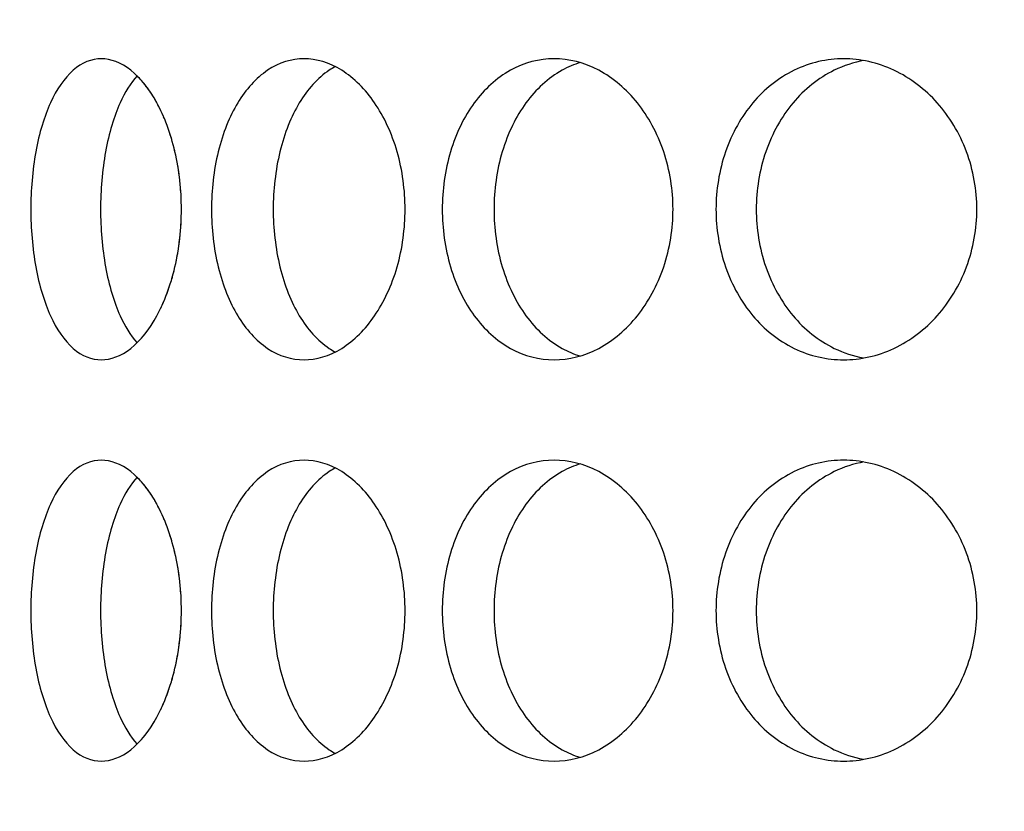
# Model space of a CAD drawing. Header units: millimetres. Extents: x 18 to 610, y -123 to 280.
# Tile 25 of 87: x 168.82 to 171.27, y 106.61 to 108.58. Entities that reach past the tile are written whole.
import ezdxf

# ---------------------------------------------------------------- set-up
doc = ezdxf.new("R2010")
doc.units = ezdxf.units.MM
doc.linetypes.add('SOLID', pattern=[0])
doc.styles.add('Arial', font='Arial.ttf', dxfattribs={"height": 5})
doc.dimstyles.get("Standard").update_dxf_attribs({"dimtxt": 5, "dimasz": 5, "dimexe": 0.18, "dimexo": 0.0625, "dimgap": 0.09, "dimtad": 0, "dimtih": 1, "dimtoh": 1, "dimdec": 4, "dimzin": 0, "dimdsep": 46, "dimtxsty": 'Arial', "dimcen": 0.09, "dimadec": 0, "dimazin": 0, "dimtfac": 1, "dimtdec": 4, "dimtofl": 0, "dimtmove": 0, "dimatfit": 3, "dimfxl": 0, "dimtolj": 1, "dimtzin": 0, "dimarcsym": 0})

# ---------------------------------------------------------------- blocks, each defined once
blk = doc.blocks.new('*D12')
at = {"color": 0, "lineweight": -2}
for p, q in [((161.3974, 270.3856), (53.8673, 270.3856)), ((55.2673, 59.0856), (55.2673, 265.3856)), ((173.3974, 54.0856), (53.8673, 54.0856))]:
    blk.add_line(p, q, dxfattribs=at)
at = {"color": 0}
for points in [[(56.1006, 265.3856), (54.4339, 265.3856), (55.2673, 270.3856)], [(54.4339, 59.0856), (56.1006, 59.0856), (55.2673, 54.0856)]]:
    blk.add_solid(points, dxfattribs=at)
at = {"layer": 'Defpoints', "color": 0}
for p in [(55.2673, 270.3856), (161.3974, 270.3856), (173.3974, 54.0856)]:
    blk.add_point(p, dxfattribs=at)
at = {"color": 0, "lineweight": 9, "insert": (50.2148, 162.2356), "char_height": 5, "attachment_point": 5, "rotation": 90, "style": 'Arial'}
blk.add_mtext('\\A1;216.3', dxfattribs=at)
blk = doc.blocks.new('BlockOfViews_6')
at = {"linetype": 'SOLID', "lineweight": 30, "extrusion": (0, 0, -1)}
blk.add_circle((-173.3974, 121.7856, -101.725), 39, dxfattribs=at)
at = {"linetype": 'SOLID', "lineweight": 30}
blk.add_circle((173.3974, 121.7856, 99.225), 36.115, dxfattribs=at)
at = {"linetype": 'SOLID', "lineweight": 9, "extrusion": (0, 0, -1)}
blk.add_arc((-173.3974, 121.7856, -99.225), 37.59, 265, 175, dxfattribs=at)
at = {"linetype": 'SOLID', "lineweight": 30, "extrusion": (0, 0, -1)}
blk.add_arc((-173.3974, 121.7856, -56.71), 27.1, 119.86988, 60.13012, dxfattribs=at)
at = {"linetype": 'SOLID', "lineweight": 30}
for points, knots in [([(168.8486, 108.1106, 37.6683), (168.8486, 108.1577, 37.6683), (168.8527, 108.208, 37.6768), (168.8695, 108.3003, 37.7113), (168.8823, 108.3425, 37.7372), (168.9126, 108.4091, 37.7966), (168.9321, 108.4379, 37.834), (168.976, 108.4762, 37.9153), (169.0005, 108.4856, 37.9592), (169.0476, 108.4856, 38.0408), (169.0733, 108.4762, 38.0839), (169.1218, 108.4379, 38.1626), (169.1445, 108.4091, 38.1982), (169.1808, 108.3425, 38.2541), (169.1968, 108.3003, 38.2782), (169.2182, 108.208, 38.31), (169.2236, 108.1577, 38.3178), (169.2236, 108.0635, 38.3178), (169.2182, 108.0133, 38.31), (169.1968, 107.9209, 38.2782), (169.1808, 107.8787, 38.2541), (169.1445, 107.8122, 38.1982), (169.1218, 107.7833, 38.1626), (169.0733, 107.745, 38.0839), (169.0476, 107.7356, 38.0408), (169.0005, 107.7356, 37.9592), (168.976, 107.745, 37.9153), (168.9321, 107.7833, 37.834), (168.9126, 107.8122, 37.7966), (168.8823, 107.8787, 37.7372), (168.8695, 107.9209, 37.7113), (168.8527, 108.0133, 37.6768), (168.8486, 108.0635, 37.6683), (168.8486, 108.1106, 37.6683)], [0, 0, 0, 0, 0.141313, 0.141313, 0.282627, 0.282627, 0.42394, 0.42394, 0.565253, 0.565253, 0.706567, 0.706567, 0.84788, 0.84788, 0.989193, 0.989193, 1.130507, 1.130507, 1.27182, 1.27182, 1.413133, 1.413133, 1.554447, 1.554447, 1.69576, 1.69576, 1.837073, 1.837073, 1.978386, 1.978386, 2.1197, 2.1197, 2.261013, 2.261013, 2.261013, 2.261013]), ([(169.2985, 108.1106, 38.4249), (169.2985, 108.1577, 38.4249), (169.304, 108.208, 38.4325), (169.3266, 108.3003, 38.4635), (169.3437, 108.3425, 38.4869), (169.3839, 108.4091, 38.5401), (169.4095, 108.4379, 38.5736), (169.4669, 108.4762, 38.6461), (169.4986, 108.4856, 38.685), (169.5592, 108.4856, 38.7572), (169.592, 108.4762, 38.7952), (169.6534, 108.4379, 38.8643), (169.682, 108.4091, 38.8954), (169.7274, 108.3425, 38.9441), (169.7474, 108.3003, 38.965), (169.774, 108.208, 38.9926), (169.7806, 108.1577, 38.9994), (169.7806, 108.0635, 38.9994), (169.774, 108.0133, 38.9926), (169.7474, 107.9209, 38.965), (169.7274, 107.8787, 38.9441), (169.682, 107.8122, 38.8954), (169.6534, 107.7833, 38.8643), (169.592, 107.745, 38.7952), (169.5592, 107.7356, 38.7572), (169.4986, 107.7356, 38.685), (169.4669, 107.745, 38.6461), (169.4095, 107.7833, 38.5736), (169.3839, 107.8122, 38.5401), (169.3437, 107.8787, 38.4869), (169.3266, 107.9209, 38.4635), (169.304, 108.0133, 38.4325), (169.2985, 108.0635, 38.4249), (169.2985, 108.1106, 38.4249)], [0, 0, 0, 0, 0.141313, 0.141313, 0.282627, 0.282627, 0.42394, 0.42394, 0.565253, 0.565253, 0.706567, 0.706567, 0.84788, 0.84788, 0.989193, 0.989193, 1.130507, 1.130507, 1.27182, 1.27182, 1.413133, 1.413133, 1.554447, 1.554447, 1.69576, 1.69576, 1.837073, 1.837073, 1.978386, 1.978386, 2.1197, 2.1197, 2.261013, 2.261013, 2.261013, 2.261013]), ([(169.8731, 108.1106, 39.0918), (169.8731, 108.1577, 39.0918), (169.8798, 108.208, 39.0984), (169.9074, 108.3003, 39.125), (169.9283, 108.3425, 39.145), (169.9771, 108.4091, 39.1905), (170.0082, 108.4379, 39.219), (170.0773, 108.4762, 39.2804), (170.1153, 108.4856, 39.3133), (170.1874, 108.4856, 39.3738), (170.2264, 108.4762, 39.4055), (170.2989, 108.4379, 39.4629), (170.3323, 108.4091, 39.4886), (170.3856, 108.3425, 39.5287), (170.4089, 108.3003, 39.5458), (170.4399, 108.208, 39.5684), (170.4476, 108.1577, 39.5739), (170.4476, 108.0635, 39.5739), (170.4399, 108.0133, 39.5684), (170.4089, 107.9209, 39.5458), (170.3856, 107.8787, 39.5287), (170.3323, 107.8122, 39.4886), (170.2989, 107.7833, 39.4629), (170.2264, 107.745, 39.4055), (170.1874, 107.7356, 39.3738), (170.1153, 107.7356, 39.3133), (170.0773, 107.745, 39.2804), (170.0082, 107.7833, 39.219), (169.9771, 107.8122, 39.1905), (169.9283, 107.8787, 39.145), (169.9074, 107.9209, 39.125), (169.8798, 108.0133, 39.0984), (169.8731, 108.0635, 39.0918), (169.8731, 108.1106, 39.0918)], [0, 0, 0, 0, 0.141313, 0.141313, 0.282627, 0.282627, 0.42394, 0.42394, 0.565253, 0.565253, 0.706567, 0.706567, 0.84788, 0.84788, 0.989193, 0.989193, 1.130507, 1.130507, 1.27182, 1.27182, 1.413133, 1.413133, 1.554447, 1.554447, 1.69576, 1.69576, 1.837073, 1.837073, 1.978386, 1.978386, 2.1197, 2.1197, 2.261013, 2.261013, 2.261013, 2.261013]), ([(170.5546, 108.1106, 39.6489), (170.5546, 108.1577, 39.6489), (170.5624, 108.208, 39.6542), (170.5943, 108.3003, 39.6756), (170.6183, 108.3425, 39.6917), (170.6742, 108.4091, 39.728), (170.7098, 108.4379, 39.7507), (170.7885, 108.4762, 39.7991), (170.8316, 108.4856, 39.8249), (170.9132, 108.4856, 39.872), (170.9571, 108.4762, 39.8965), (171.0384, 108.4379, 39.9404), (171.0759, 108.4091, 39.9599), (171.1353, 108.3425, 39.9901), (171.1612, 108.3003, 40.0029), (171.1956, 108.208, 40.0198), (171.2042, 108.1577, 40.0239), (171.2042, 108.0635, 40.0239), (171.1956, 108.0133, 40.0198), (171.1612, 107.9209, 40.0029), (171.1353, 107.8787, 39.9901), (171.0759, 107.8122, 39.9599), (171.0384, 107.7833, 39.9404), (170.9571, 107.745, 39.8965), (170.9132, 107.7356, 39.872), (170.8316, 107.7356, 39.8249), (170.7885, 107.745, 39.7991), (170.7098, 107.7833, 39.7507), (170.6742, 107.8122, 39.728), (170.6183, 107.8787, 39.6917), (170.5943, 107.9209, 39.6756), (170.5624, 108.0133, 39.6542), (170.5546, 108.0635, 39.6489), (170.5546, 108.1106, 39.6489)], [0, 0, 0, 0, 0.141313, 0.141313, 0.282627, 0.282627, 0.42394, 0.42394, 0.565253, 0.565253, 0.706567, 0.706567, 0.84788, 0.84788, 0.989193, 0.989193, 1.130507, 1.130507, 1.27182, 1.27182, 1.413133, 1.413133, 1.554447, 1.554447, 1.69576, 1.69576, 1.837073, 1.837073, 1.978386, 1.978386, 2.1197, 2.1197, 2.261013, 2.261013, 2.261013, 2.261013]), ([(170.9229, 108.4812, 39.6462), (170.8978, 108.4767, 39.6314), (170.8728, 108.4686, 39.6162), (170.8099, 108.4379, 39.5773), (170.7743, 108.4091, 39.5546), (170.7185, 108.3425, 39.5181), (170.6945, 108.3003, 39.502), (170.6627, 108.208, 39.4805), (170.6549, 108.1577, 39.4752), (170.6549, 108.1106, 39.4752)], [1.7521545, 1.7521545, 1.7521545, 1.7521545, 1.8371343, 1.8371343, 1.9784523, 1.9784523, 2.1197704, 2.1197704, 2.2610885, 2.2610885, 2.2610885, 2.2610885]), ([(169.6067, 108.4662, 38.5003), (169.6015, 108.4634, 38.4939), (169.5965, 108.4604, 38.4875), (169.5628, 108.4379, 38.4449), (169.5372, 108.4091, 38.4114), (169.4972, 108.3425, 38.3581), (169.4802, 108.3003, 38.3347), (169.4577, 108.208, 38.3036), (169.4522, 108.1577, 38.2959), (169.4522, 108.1106, 38.2959)], [1.8125878, 1.8125878, 1.8125878, 1.8125878, 1.8371343, 1.8371343, 1.9784523, 1.9784523, 2.1197704, 2.1197704, 2.2610885, 2.2610885, 2.2610885, 2.2610885]), ([(170.217, 108.4764, 39.1366), (170.2014, 108.4717, 39.1231), (170.1861, 108.4652, 39.1096), (170.1368, 108.4379, 39.0657), (170.1058, 108.4091, 39.0371), (170.0571, 108.3425, 38.9915), (170.0363, 108.3003, 38.9715), (170.0087, 108.208, 38.9448), (170.002, 108.1577, 38.9382), (170.002, 108.1106, 38.9382)], [1.77681, 1.77681, 1.77681, 1.77681, 1.8371343, 1.8371343, 1.9784523, 1.9784523, 2.1197704, 2.1197704, 2.2610885, 2.2610885, 2.2610885, 2.2610885]), ([(169.1133, 108.4432, 37.7484), (169.0971, 108.4252, 37.7179), (169.0827, 108.4018, 37.69), (169.0558, 108.3425, 37.637), (169.0431, 108.3003, 37.611), (169.0263, 108.208, 37.5765), (169.0223, 108.1577, 37.568), (169.0223, 108.1106, 37.568)], [1.8680864, 1.8680864, 1.8680864, 1.8680864, 1.9784523, 1.9784523, 2.1197704, 2.1197704, 2.2610885, 2.2610885, 2.2610885, 2.2610885]), ([(169.1723, 108.3569, 32.7091), (169.1691, 108.3635, 32.7139), (169.1659, 108.3698, 32.7188), (169.1609, 108.3789, 32.7265), (169.1592, 108.382, 32.7291), (169.1574, 108.385, 32.7319)], [1.38760416, 1.38760416, 1.38760416, 1.38760416, 1.41313336, 1.41313336, 1.42632959, 1.42632959, 1.42632959, 1.42632959]), ([(169.2102, 108.2423, 32.652), (169.2093, 108.2463, 32.6533), (169.2084, 108.2502, 32.6546), (169.2068, 108.2574, 32.657), (169.206, 108.2606, 32.6582), (169.2052, 108.2638, 32.6594)], [1.25982661, 1.25982661, 1.25982661, 1.25982661, 1.27181996, 1.27181996, 1.28169024, 1.28169024, 1.28169024, 1.28169024]), ([(169.0223, 108.1106, 37.568), (169.0223, 108.0635, 37.568), (169.0263, 108.0133, 37.5765), (169.0431, 107.9209, 37.611), (169.0558, 107.8787, 37.637), (169.0826, 107.8197, 37.6897), (169.0967, 107.7966, 37.7173), (169.1127, 107.7786, 37.7474)], [0, 0, 0, 0, 0.1413181, 0.1413181, 0.2826362, 0.2826362, 0.3918286, 0.3918286, 0.3918286, 0.3918286]), ([(169.4522, 108.1106, 38.2959), (169.4522, 108.0635, 38.2959), (169.4577, 108.0133, 38.3036), (169.4802, 107.9209, 38.3347), (169.4972, 107.8787, 38.3581), (169.5372, 107.8122, 38.4114), (169.5628, 107.7833, 38.4449), (169.5963, 107.761, 38.4873), (169.6011, 107.7581, 38.4934), (169.606, 107.7554, 38.4995)], [0, 0, 0, 0, 0.1413181, 0.1413181, 0.2826362, 0.2826362, 0.4239542, 0.4239542, 0.4475241, 0.4475241, 0.4475241, 0.4475241]), ([(170.002, 108.1106, 38.9382), (170.002, 108.0635, 38.9382), (170.0087, 108.0133, 38.9448), (170.0363, 107.9209, 38.9715), (170.0571, 107.8787, 38.9915), (170.1058, 107.8122, 39.0371), (170.1368, 107.7833, 39.0657), (170.1855, 107.7563, 39.1091), (170.2003, 107.75, 39.1221), (170.2153, 107.7454, 39.1351)], [0, 0, 0, 0, 0.1413181, 0.1413181, 0.2826362, 0.2826362, 0.4239542, 0.4239542, 0.4820884, 0.4820884, 0.4820884, 0.4820884]), ([(170.6549, 108.1106, 39.4752), (170.6549, 108.0635, 39.4752), (170.6627, 108.0133, 39.4805), (170.6945, 107.9209, 39.502), (170.7185, 107.8787, 39.5181), (170.7743, 107.8122, 39.5546), (170.8099, 107.7833, 39.5773), (170.8724, 107.7529, 39.6159), (170.8969, 107.7449, 39.6308), (170.9215, 107.7403, 39.6454)], [0, 0, 0, 0, 0.1413181, 0.1413181, 0.2826362, 0.2826362, 0.4239542, 0.4239542, 0.5073058, 0.5073058, 0.5073058, 0.5073058]), ([(168.8486, 107.1106, 37.6683), (168.8486, 107.1577, 37.6683), (168.8527, 107.208, 37.6768), (168.8695, 107.3003, 37.7113), (168.8823, 107.3425, 37.7372), (168.9126, 107.4091, 37.7966), (168.9321, 107.4379, 37.834), (168.976, 107.4762, 37.9153), (169.0005, 107.4856, 37.9592), (169.0476, 107.4856, 38.0408), (169.0733, 107.4762, 38.0839), (169.1218, 107.4379, 38.1626), (169.1445, 107.4091, 38.1982), (169.1808, 107.3425, 38.2541), (169.1968, 107.3003, 38.2782), (169.2182, 107.208, 38.31), (169.2236, 107.1577, 38.3178), (169.2236, 107.0635, 38.3178), (169.2182, 107.0133, 38.31), (169.1968, 106.9209, 38.2782), (169.1808, 106.8787, 38.2541), (169.1445, 106.8122, 38.1982), (169.1218, 106.7833, 38.1626), (169.0733, 106.745, 38.0839), (169.0476, 106.7356, 38.0408), (169.0005, 106.7356, 37.9592), (168.976, 106.745, 37.9153), (168.9321, 106.7833, 37.834), (168.9126, 106.8122, 37.7966), (168.8823, 106.8787, 37.7372), (168.8695, 106.9209, 37.7113), (168.8527, 107.0133, 37.6768), (168.8486, 107.0635, 37.6683), (168.8486, 107.1106, 37.6683)], [0, 0, 0, 0, 0.141313, 0.141313, 0.282627, 0.282627, 0.42394, 0.42394, 0.565253, 0.565253, 0.706567, 0.706567, 0.84788, 0.84788, 0.989193, 0.989193, 1.130507, 1.130507, 1.27182, 1.27182, 1.413133, 1.413133, 1.554447, 1.554447, 1.69576, 1.69576, 1.837073, 1.837073, 1.978386, 1.978386, 2.1197, 2.1197, 2.261013, 2.261013, 2.261013, 2.261013]), ([(169.2985, 107.1106, 38.4249), (169.2985, 107.1577, 38.4249), (169.304, 107.208, 38.4325), (169.3266, 107.3003, 38.4635), (169.3437, 107.3425, 38.4869), (169.3839, 107.4091, 38.5401), (169.4095, 107.4379, 38.5736), (169.4669, 107.4762, 38.6461), (169.4986, 107.4856, 38.685), (169.5592, 107.4856, 38.7572), (169.592, 107.4762, 38.7952), (169.6534, 107.4379, 38.8643), (169.682, 107.4091, 38.8954), (169.7274, 107.3425, 38.9441), (169.7474, 107.3003, 38.965), (169.774, 107.208, 38.9926), (169.7806, 107.1577, 38.9994), (169.7806, 107.0635, 38.9994), (169.774, 107.0133, 38.9926), (169.7474, 106.9209, 38.965), (169.7274, 106.8787, 38.9441), (169.682, 106.8122, 38.8954), (169.6534, 106.7833, 38.8643), (169.592, 106.745, 38.7952), (169.5592, 106.7356, 38.7572), (169.4986, 106.7356, 38.685), (169.4669, 106.745, 38.6461), (169.4095, 106.7833, 38.5736), (169.3839, 106.8122, 38.5401), (169.3437, 106.8787, 38.4869), (169.3266, 106.9209, 38.4635), (169.304, 107.0133, 38.4325), (169.2985, 107.0635, 38.4249), (169.2985, 107.1106, 38.4249)], [0, 0, 0, 0, 0.141313, 0.141313, 0.282627, 0.282627, 0.42394, 0.42394, 0.565253, 0.565253, 0.706567, 0.706567, 0.84788, 0.84788, 0.989193, 0.989193, 1.130507, 1.130507, 1.27182, 1.27182, 1.413133, 1.413133, 1.554447, 1.554447, 1.69576, 1.69576, 1.837073, 1.837073, 1.978386, 1.978386, 2.1197, 2.1197, 2.261013, 2.261013, 2.261013, 2.261013]), ([(169.8731, 107.1106, 39.0918), (169.8731, 107.1577, 39.0918), (169.8798, 107.208, 39.0984), (169.9074, 107.3003, 39.125), (169.9283, 107.3425, 39.145), (169.9771, 107.4091, 39.1905), (170.0082, 107.4379, 39.219), (170.0773, 107.4762, 39.2804), (170.1153, 107.4856, 39.3133), (170.1874, 107.4856, 39.3738), (170.2264, 107.4762, 39.4055), (170.2989, 107.4379, 39.4629), (170.3323, 107.4091, 39.4886), (170.3856, 107.3425, 39.5287), (170.4089, 107.3003, 39.5458), (170.4399, 107.208, 39.5684), (170.4476, 107.1577, 39.5739), (170.4476, 107.0635, 39.5739), (170.4399, 107.0133, 39.5684), (170.4089, 106.9209, 39.5458), (170.3856, 106.8787, 39.5287), (170.3323, 106.8122, 39.4886), (170.2989, 106.7833, 39.4629), (170.2264, 106.745, 39.4055), (170.1874, 106.7356, 39.3738), (170.1153, 106.7356, 39.3133), (170.0773, 106.745, 39.2804), (170.0082, 106.7833, 39.219), (169.9771, 106.8122, 39.1905), (169.9283, 106.8787, 39.145), (169.9074, 106.9209, 39.125), (169.8798, 107.0133, 39.0984), (169.8731, 107.0635, 39.0918), (169.8731, 107.1106, 39.0918)], [0, 0, 0, 0, 0.141313, 0.141313, 0.282627, 0.282627, 0.42394, 0.42394, 0.565253, 0.565253, 0.706567, 0.706567, 0.84788, 0.84788, 0.989193, 0.989193, 1.130507, 1.130507, 1.27182, 1.27182, 1.413133, 1.413133, 1.554447, 1.554447, 1.69576, 1.69576, 1.837073, 1.837073, 1.978386, 1.978386, 2.1197, 2.1197, 2.261013, 2.261013, 2.261013, 2.261013]), ([(170.217, 107.4764, 39.1366), (170.2014, 107.4717, 39.1231), (170.1861, 107.4652, 39.1096), (170.1368, 107.4379, 39.0657), (170.1058, 107.4091, 39.0371), (170.0571, 107.3425, 38.9915), (170.0363, 107.3003, 38.9715), (170.0087, 107.208, 38.9448), (170.002, 107.1577, 38.9382), (170.002, 107.1106, 38.9382)], [1.77681, 1.77681, 1.77681, 1.77681, 1.8371343, 1.8371343, 1.9784523, 1.9784523, 2.1197704, 2.1197704, 2.2610885, 2.2610885, 2.2610885, 2.2610885]), ([(170.5546, 107.1106, 39.6489), (170.5546, 107.1577, 39.6489), (170.5624, 107.208, 39.6542), (170.5943, 107.3003, 39.6756), (170.6183, 107.3425, 39.6917), (170.6742, 107.4091, 39.728), (170.7098, 107.4379, 39.7507), (170.7885, 107.4762, 39.7991), (170.8316, 107.4856, 39.8249), (170.9132, 107.4856, 39.872), (170.9571, 107.4762, 39.8965), (171.0384, 107.4379, 39.9404), (171.0759, 107.4091, 39.9599), (171.1353, 107.3425, 39.9901), (171.1612, 107.3003, 40.0029), (171.1956, 107.208, 40.0198), (171.2042, 107.1577, 40.0239), (171.2042, 107.0635, 40.0239), (171.1956, 107.0133, 40.0198), (171.1612, 106.9209, 40.0029), (171.1353, 106.8787, 39.9901), (171.0759, 106.8122, 39.9599), (171.0384, 106.7833, 39.9404), (170.9571, 106.745, 39.8965), (170.9132, 106.7356, 39.872), (170.8316, 106.7356, 39.8249), (170.7885, 106.745, 39.7991), (170.7098, 106.7833, 39.7507), (170.6742, 106.8122, 39.728), (170.6183, 106.8787, 39.6917), (170.5943, 106.9209, 39.6756), (170.5624, 107.0133, 39.6542), (170.5546, 107.0635, 39.6489), (170.5546, 107.1106, 39.6489)], [0, 0, 0, 0, 0.141313, 0.141313, 0.282627, 0.282627, 0.42394, 0.42394, 0.565253, 0.565253, 0.706567, 0.706567, 0.84788, 0.84788, 0.989193, 0.989193, 1.130507, 1.130507, 1.27182, 1.27182, 1.413133, 1.413133, 1.554447, 1.554447, 1.69576, 1.69576, 1.837073, 1.837073, 1.978386, 1.978386, 2.1197, 2.1197, 2.261013, 2.261013, 2.261013, 2.261013]), ([(170.9229, 107.4812, 39.6462), (170.8978, 107.4767, 39.6314), (170.8728, 107.4686, 39.6162), (170.8099, 107.4379, 39.5773), (170.7743, 107.4091, 39.5546), (170.7185, 107.3425, 39.5181), (170.6945, 107.3003, 39.502), (170.6627, 107.208, 39.4805), (170.6549, 107.1577, 39.4752), (170.6549, 107.1106, 39.4752)], [1.7521545, 1.7521545, 1.7521545, 1.7521545, 1.8371343, 1.8371343, 1.9784523, 1.9784523, 2.1197704, 2.1197704, 2.2610885, 2.2610885, 2.2610885, 2.2610885]), ([(169.6067, 107.4662, 38.5003), (169.6015, 107.4634, 38.4939), (169.5965, 107.4604, 38.4875), (169.5628, 107.4379, 38.4449), (169.5372, 107.4091, 38.4114), (169.4972, 107.3425, 38.3581), (169.4802, 107.3003, 38.3347), (169.4577, 107.208, 38.3036), (169.4522, 107.1577, 38.2959), (169.4522, 107.1106, 38.2959)], [1.8125878, 1.8125878, 1.8125878, 1.8125878, 1.8371343, 1.8371343, 1.9784523, 1.9784523, 2.1197704, 2.1197704, 2.2610885, 2.2610885, 2.2610885, 2.2610885]), ([(169.1133, 107.4432, 37.7484), (169.0971, 107.4252, 37.7179), (169.0827, 107.4018, 37.69), (169.0558, 107.3425, 37.637), (169.0431, 107.3003, 37.611), (169.0263, 107.208, 37.5765), (169.0223, 107.1577, 37.568), (169.0223, 107.1106, 37.568)], [1.8680864, 1.8680864, 1.8680864, 1.8680864, 1.9784523, 1.9784523, 2.1197704, 2.1197704, 2.2610885, 2.2610885, 2.2610885, 2.2610885]), ([(169.1723, 107.3569, 32.7091), (169.1691, 107.3635, 32.7139), (169.1659, 107.3698, 32.7188), (169.1609, 107.3789, 32.7265), (169.1592, 107.382, 32.7291), (169.1574, 107.385, 32.7319)], [1.38760416, 1.38760416, 1.38760416, 1.38760416, 1.41313336, 1.41313336, 1.42632959, 1.42632959, 1.42632959, 1.42632959]), ([(169.2102, 107.2423, 32.652), (169.2093, 107.2463, 32.6533), (169.2084, 107.2502, 32.6546), (169.2068, 107.2574, 32.657), (169.206, 107.2606, 32.6582), (169.2052, 107.2638, 32.6594)], [1.25982661, 1.25982661, 1.25982661, 1.25982661, 1.27181996, 1.27181996, 1.28169024, 1.28169024, 1.28169024, 1.28169024]), ([(169.0223, 107.1106, 37.568), (169.0223, 107.0635, 37.568), (169.0263, 107.0133, 37.5765), (169.0431, 106.9209, 37.611), (169.0558, 106.8787, 37.637), (169.0826, 106.8197, 37.6897), (169.0967, 106.7966, 37.7173), (169.1127, 106.7786, 37.7474)], [0, 0, 0, 0, 0.1413181, 0.1413181, 0.2826362, 0.2826362, 0.3918286, 0.3918286, 0.3918286, 0.3918286]), ([(169.4522, 107.1106, 38.2959), (169.4522, 107.0635, 38.2959), (169.4577, 107.0133, 38.3036), (169.4802, 106.9209, 38.3347), (169.4972, 106.8787, 38.3581), (169.5372, 106.8122, 38.4114), (169.5628, 106.7833, 38.4449), (169.5963, 106.761, 38.4873), (169.6011, 106.7581, 38.4934), (169.606, 106.7554, 38.4995)], [0, 0, 0, 0, 0.1413181, 0.1413181, 0.2826362, 0.2826362, 0.4239542, 0.4239542, 0.4475241, 0.4475241, 0.4475241, 0.4475241]), ([(170.002, 107.1106, 38.9382), (170.002, 107.0635, 38.9382), (170.0087, 107.0133, 38.9448), (170.0363, 106.9209, 38.9715), (170.0571, 106.8787, 38.9915), (170.1058, 106.8122, 39.0371), (170.1368, 106.7833, 39.0657), (170.1855, 106.7563, 39.1091), (170.2003, 106.75, 39.1221), (170.2153, 106.7454, 39.1351)], [0, 0, 0, 0, 0.1413181, 0.1413181, 0.2826362, 0.2826362, 0.4239542, 0.4239542, 0.4820884, 0.4820884, 0.4820884, 0.4820884]), ([(170.6549, 107.1106, 39.4752), (170.6549, 107.0635, 39.4752), (170.6627, 107.0133, 39.4805), (170.6945, 106.9209, 39.502), (170.7185, 106.8787, 39.5181), (170.7743, 106.8122, 39.5546), (170.8099, 106.7833, 39.5773), (170.8724, 106.7529, 39.6159), (170.8969, 106.7449, 39.6308), (170.9215, 106.7403, 39.6454)], [0, 0, 0, 0, 0.1413181, 0.1413181, 0.2826362, 0.2826362, 0.4239542, 0.4239542, 0.5073058, 0.5073058, 0.5073058, 0.5073058])]:
    blk.add_open_spline(points, degree=3, knots=knots, dxfattribs=at)
for points in [[(169.1249, 108.4308, 32.7828), (169.1211, 108.4352, 32.7889), (169.1172, 108.4393, 32.7951), (169.1132, 108.4432, 32.8015)], [(169.1526, 108.393, 32.7393), (169.1457, 108.4041, 32.7501), (169.1383, 108.4146, 32.7617), (169.1305, 108.4242, 32.774)], [(169.1867, 108.3232, 32.6872), (169.1843, 108.3294, 32.6907), (169.1819, 108.3354, 32.6944), (169.1794, 108.3412, 32.6983)], [(169.1997, 108.2843, 32.6677), (169.1977, 108.2911, 32.6706), (169.1956, 108.2977, 32.6737), (169.1934, 108.3042, 32.677)], [(169.2177, 108.1987, 32.6409), (169.2167, 108.206, 32.6424), (169.2155, 108.2133, 32.644), (169.2143, 108.2206, 32.6459)], [(169.2221, 108.1545, 32.6343), (169.2216, 108.1618, 32.6351), (169.221, 108.1692, 32.636), (169.2203, 108.1766, 32.6371)], [(169.2236, 108.1106, 32.6322), (169.2236, 108.1179, 32.6322), (169.2235, 108.1252, 32.6324), (169.2232, 108.1325, 32.6327)], [(169.2221, 108.0668, 32.6343), (169.2226, 108.0741, 32.6336), (169.223, 108.0815, 32.6331), (169.2232, 108.0887, 32.6327)], [(169.2177, 108.0225, 32.6409), (169.2187, 108.0299, 32.6394), (169.2195, 108.0373, 32.6382), (169.2203, 108.0447, 32.6371)], [(169.2102, 107.9789, 32.652), (169.2117, 107.9861, 32.6498), (169.213, 107.9933, 32.6478), (169.2143, 108.0006, 32.6459)], [(169.1997, 107.9369, 32.6677), (169.2016, 107.9436, 32.6647), (169.2035, 107.9505, 32.662), (169.2052, 107.9575, 32.6594)], [(169.1867, 107.8981, 32.6872), (169.189, 107.9042, 32.6836), (169.1913, 107.9106, 32.6802), (169.1934, 107.917, 32.677)], [(169.1723, 107.8643, 32.7091), (169.1747, 107.8694, 32.7054), (169.1771, 107.8746, 32.7018), (169.1794, 107.88, 32.6983)], [(169.1526, 107.8283, 32.7393), (169.1543, 107.8309, 32.7368), (169.1559, 107.8336, 32.7343), (169.1574, 107.8362, 32.7319)], [(169.1249, 107.7904, 32.7828), (169.1268, 107.7926, 32.7799), (169.1286, 107.7948, 32.7769), (169.1305, 107.797, 32.774)], [(169.1249, 107.4308, 32.7828), (169.1211, 107.4352, 32.7889), (169.1172, 107.4393, 32.7951), (169.1132, 107.4432, 32.8015)], [(169.1526, 107.393, 32.7393), (169.1457, 107.4041, 32.7501), (169.1383, 107.4146, 32.7617), (169.1305, 107.4242, 32.774)], [(169.1867, 107.3232, 32.6872), (169.1843, 107.3294, 32.6907), (169.1819, 107.3354, 32.6944), (169.1794, 107.3412, 32.6983)], [(169.1997, 107.2843, 32.6677), (169.1977, 107.2911, 32.6706), (169.1956, 107.2977, 32.6737), (169.1934, 107.3042, 32.677)], [(169.2177, 107.1987, 32.6409), (169.2167, 107.206, 32.6424), (169.2155, 107.2133, 32.644), (169.2143, 107.2206, 32.6459)], [(169.2221, 107.1545, 32.6343), (169.2216, 107.1618, 32.6351), (169.221, 107.1692, 32.636), (169.2203, 107.1766, 32.6371)], [(169.2236, 107.1106, 32.6322), (169.2236, 107.1179, 32.6322), (169.2235, 107.1252, 32.6324), (169.2232, 107.1325, 32.6327)], [(169.2221, 107.0668, 32.6343), (169.2226, 107.0741, 32.6336), (169.223, 107.0815, 32.6331), (169.2232, 107.0887, 32.6327)], [(169.2177, 107.0225, 32.6409), (169.2187, 107.0299, 32.6394), (169.2195, 107.0373, 32.6382), (169.2203, 107.0447, 32.6371)], [(169.2102, 106.9789, 32.652), (169.2117, 106.9861, 32.6498), (169.213, 106.9933, 32.6478), (169.2143, 107.0006, 32.6459)], [(169.1997, 106.9369, 32.6677), (169.2016, 106.9436, 32.6647), (169.2035, 106.9505, 32.662), (169.2052, 106.9575, 32.6594)], [(169.1867, 106.8981, 32.6872), (169.189, 106.9042, 32.6836), (169.1913, 106.9106, 32.6802), (169.1934, 106.917, 32.677)], [(169.1723, 106.8643, 32.7091), (169.1747, 106.8694, 32.7054), (169.1771, 106.8746, 32.7018), (169.1794, 106.88, 32.6983)], [(169.1526, 106.8283, 32.7393), (169.1543, 106.8309, 32.7368), (169.1559, 106.8336, 32.7343), (169.1574, 106.8362, 32.7319)], [(169.1249, 106.7904, 32.7828), (169.1268, 106.7926, 32.7799), (169.1286, 106.7948, 32.7769), (169.1305, 106.797, 32.774)]]:
    blk.add_open_spline(points, degree=3, dxfattribs=at)

msp = doc.modelspace()

# ---------------------------------------------------------------- block references
msp.add_blockref('BlockOfViews_6', (0, 0))

# ---------------------------------------------------------------- dimensions: what is measured, and where the dimension line sits
at = {"lineweight": 9}
dim = msp.add_linear_dim(base=(55.2673, 270.3856), p1=(173.3974, 54.0856), p2=(161.3974, 270.3856), angle=90, dimstyle='Standard', override={"dimtxt": 5, "dimasz": 5, "dimexe": 1.4, "dimexo": 0, "dimgap": 2.5, "dimtad": 1, "dimtih": 0, "dimtoh": 1, "dimdec": 1, "dimlfac": 1, "dimpost": '<>', "dimsah": 1, "dimse1": 0, "dimse2": 0, "dimtix": 1}, dxfattribs=at)
dim.commit()
dim.dimension.update_dxf_attribs({"geometry": '*D12', "text_midpoint": (55.2673, 162.2356), "dimtype": 160})

doc.saveas('drawing.dxf')
